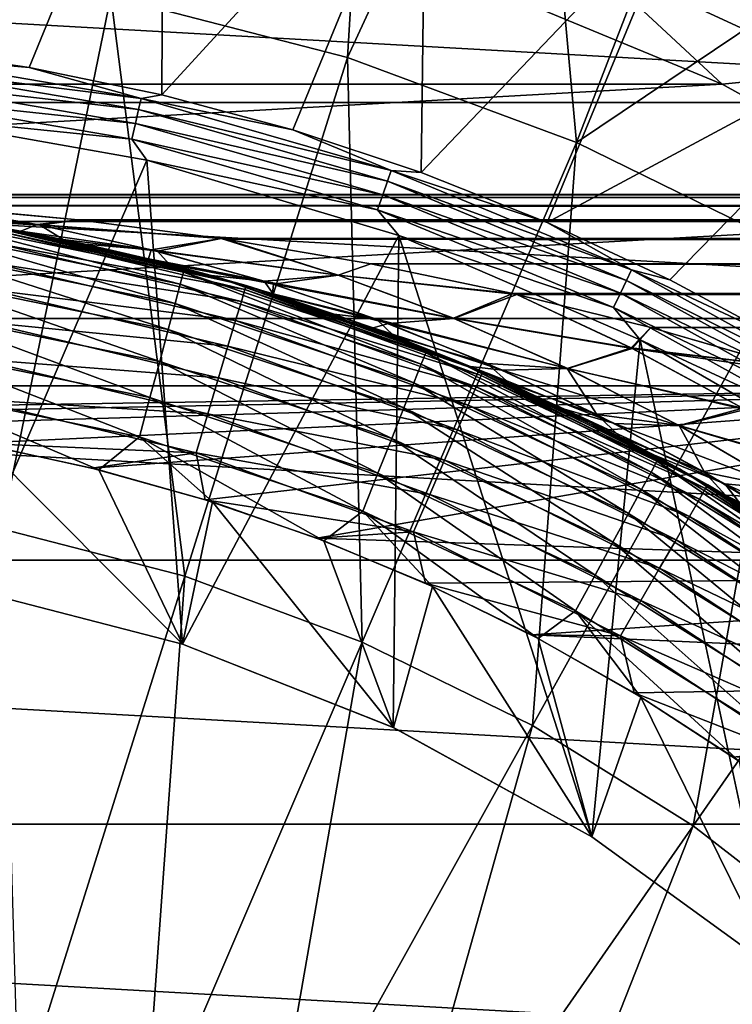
# Model space of a CAD drawing. Header units: metres. Extents: x -99 to 99, y -314 to 25.
# Tile 103 of 256: x -73.77 to -68.83, y 9.39 to 16.21. Entities that reach past the tile are written whole.
import ezdxf

# ---------------------------------------------------------------- set-up
doc = ezdxf.new("R2010")
doc.units = ezdxf.units.M
doc.layers.add('solid_K2442E1000C35', color=7, linetype='CONTINUOUS')

msp = doc.modelspace()

# ---------------------------------------------------------------- linework, layer by layer
at = {"layer": 'solid_K2442E1000C35'}
for points in [[(-71.269867, 19.685225, 105.46331), (-73.135078, 16.373915, 106.922951), (-71.495819, 15.949481, 106.922951)], [(-70.213776, 18.719498, 105.735428), (-71.269867, 19.685225, 105.46331), (-71.495819, 15.949481, 106.922951)], [(-70.213776, 18.719498, 105.735428), (-71.495819, 15.949481, 106.922951), (-69.907913, 15.361385, 106.922951)], [(-68.986908, 17.74612, 105.937065), (-70.213776, 18.719498, 105.735428), (-69.907913, 15.361385, 106.922951)], [(-74.624939, 18.438951, 67.748955), (-72.769127, 18.154652, 67.748955), (-74.627853, 16.017242, 61.214134)], [(-72.769127, 18.154652, 67.748955), (-73.699707, 15.881289, 61.214134), (-74.627853, 16.017242, 61.214134)], [(-72.769127, 18.154652, 67.748955), (-72.781029, 15.691598, 61.214134), (-73.699707, 15.881289, 61.214134)], [(-72.769127, 18.154652, 67.748955), (-70.951591, 17.684059, 67.748955), (-72.781029, 15.691598, 61.214134)], [(-67.681755, 16.858297, 106.038902), (-68.986908, 17.74612, 105.937065), (-69.907913, 15.361385, 106.922951)], [(-70.951591, 17.684059, 67.748955), (-71.874939, 15.448812, 61.214134), (-72.781029, 15.691598, 61.214134)], [(-70.951591, 17.684059, 67.748955), (-70.984497, 15.153751, 61.214134), (-71.874939, 15.448812, 61.214134)], [(-70.951591, 17.684059, 67.748955), (-69.190994, 17.032003, 67.748955), (-70.984497, 15.153751, 61.214134)], [(-69.70594, 17.051796, -0.150918), (-69.8619, 16.660381, -0.037981), (-68.09951, 15.845012, -0.037981)], [(-67.902145, 16.21727, -0.150918), (-69.70594, 17.051796, -0.150918), (-68.09951, 15.845012, -0.037981)], [(-69.190994, 17.032003, 67.748955), (-70.112717, 14.807416, 61.214134), (-70.984497, 15.153751, 61.214134)], [(-69.190994, 17.032003, 67.748955), (-67.505394, 16.205179, 67.748955), (-70.112717, 14.807416, 61.214134)], [(-67.339394, 16.568197, 68.949547), (-67.505394, 16.205179, 67.748955), (-69.190994, 17.032003, 67.748955)], [(-64.030457, 15.636824, -4), (-88.969543, 15.636824, -4), (-87.140945, 16.934303, -4)], [(-64.030457, 15.636824, -4), (-87.140945, 16.934303, -4), (-65.859055, 16.934303, -4)], [(-67.681755, 16.858297, 106.038902), (-69.907913, 15.361385, 106.922951), (-68.38765, 14.61566, 106.922951)], [(-69.8619, 16.660381, -0.037981), (-70.715027, 16.516176), (-68.90049, 15.763797)], [(-68.09951, 15.845012, -0.037981), (-69.8619, 16.660381, -0.037981), (-68.90049, 15.763797)], [(-73.135078, 16.373915, 106.922951), (-74.808861, 16.630329, 106.922951), (-73.892845, 12.686557, 108.093414)], [(-84.09951, 15.763797), (-68.90049, 15.763797), (-70.715027, 16.516176)], [(-84.09951, 15.763797), (-70.715027, 16.516176), (-82.284973, 16.516176)], [(-73.135078, 16.373915, 106.922951), (-73.892845, 12.686557, 108.093414), (-72.622742, 12.357704, 108.093414)], [(-71.495819, 15.949481, 106.922951), (-73.135078, 16.373915, 106.922951), (-72.622742, 12.357704, 108.093414)], [(-67.505394, 16.205179, 67.748955), (-69.26255, 14.410977, 61.214134), (-70.112717, 14.807416, 61.214134)], [(-67.505394, 16.205179, 67.748955), (-68.436874, 13.965777, 61.214134), (-69.26255, 14.410977, 61.214134)], [(-74.700775, 15.968547, 61.110237), (-72.924179, 15.666691, 61.110237), (-74.709724, 15.889165, 61.022266)], [(-74.700775, 15.968547, 61.110237), (-74.627853, 16.017242, 61.214134), (-73.699707, 15.881289, 61.214134)], [(-74.700775, 15.968547, 61.110237), (-73.699707, 15.881289, 61.214134), (-72.924179, 15.666691, 61.110237)], [(-74.709724, 15.889165, 61.022266), (-72.941956, 15.58881, 61.022266), (-74.720734, 15.791396, 60.955631)], [(-72.924179, 15.666691, 61.110237), (-72.941956, 15.58881, 61.022266), (-74.709724, 15.889165, 61.022266)], [(-71.495819, 15.949481, 106.922951), (-72.622742, 12.357704, 108.093414), (-71.392433, 11.902046, 108.093414)], [(-69.907913, 15.361385, 106.922951), (-71.495819, 15.949481, 106.922951), (-71.392433, 11.902046, 108.093414)], [(-72.924179, 15.666691, 61.110237), (-73.699707, 15.881289, 61.214134), (-72.781029, 15.691598, 61.214134)], [(-68.09951, 15.845012, -0.037981), (-68.90049, 15.763797), (-67.181786, 14.812853)], [(-85.818214, 14.812854), (-67.181786, 14.812853), (-68.90049, 15.763797)], [(-85.818214, 14.812854), (-68.90049, 15.763797), (-84.09951, 15.763797)], [(-74.720734, 15.791396, 60.955631), (-72.963852, 15.492889, 60.955631), (-74.7332, 15.680763, 60.914093)], [(-72.941956, 15.58881, 61.022266), (-72.963852, 15.492889, 60.955631), (-74.720734, 15.791396, 60.955631)], [(-74.7332, 15.680763, 60.914093), (-72.988625, 15.384347, 60.914093), (-74.68058, 15.556074, 60.900002)], [(-72.963852, 15.492889, 60.955631), (-72.988625, 15.384347, 60.914093), (-74.7332, 15.680763, 60.914093)], [(-72.924179, 15.666691, 61.110237), (-72.781029, 15.691598, 61.214134), (-71.874939, 15.448812, 61.214134)], [(-62.357864, 14.142136, -4), (-90.642136, 14.142136, -4), (-88.969543, 15.636824, -4)], [(-62.357864, 14.142136, -4), (-88.969543, 15.636824, -4), (-64.030457, 15.636824, -4)], [(-72.924179, 15.666691, 61.110237), (-71.192551, 15.167818, 61.110237), (-72.941956, 15.58881, 61.022266)], [(-72.924179, 15.666691, 61.110237), (-71.874939, 15.448812, 61.214134), (-71.192551, 15.167818, 61.110237)], [(-74.68058, 15.556074, 60.900002), (-72.885612, 15.239353, 60.900002), (-74.157684, 12.278581, 60.900002)], [(-72.988625, 15.384347, 60.914093), (-72.885612, 15.239353, 60.900002), (-74.68058, 15.556074, 60.900002)], [(-72.941956, 15.58881, 61.022266), (-71.218933, 15.092416, 61.022266), (-72.963852, 15.492889, 60.955631)], [(-71.192551, 15.167818, 61.110237), (-71.218933, 15.092416, 61.022266), (-72.941956, 15.58881, 61.022266)], [(-72.963852, 15.492889, 60.955631), (-71.251427, 14.99955, 60.955631), (-72.988625, 15.384347, 60.914093)], [(-71.218933, 15.092416, 61.022266), (-71.251427, 14.99955, 60.955631), (-72.963852, 15.492889, 60.955631)], [(-71.192551, 15.167818, 61.110237), (-71.874939, 15.448812, 61.214134), (-70.984497, 15.153751, 61.214134)], [(-72.988625, 15.384347, 60.914093), (-71.2882, 14.894464, 60.914093), (-72.885612, 15.239353, 60.900002)], [(-71.251427, 14.99955, 60.955631), (-71.2882, 14.894464, 60.914093), (-72.988625, 15.384347, 60.914093)], [(-69.907913, 15.361385, 106.922951), (-71.392433, 11.902046, 108.093414), (-70.214523, 11.324256, 108.093414)], [(-68.38765, 14.61566, 106.922951), (-69.907913, 15.361385, 106.922951), (-70.214523, 11.324256, 108.093414)], [(-72.885612, 15.239353, 60.900002), (-72.637238, 11.888187, 60.900002), (-74.157684, 12.278581, 60.900002)], [(-72.885612, 15.239353, 60.900002), (-71.139778, 14.716306, 60.900002), (-72.637238, 11.888187, 60.900002)], [(-71.2882, 14.894464, 60.914093), (-71.139778, 14.716306, 60.900002), (-72.885612, 15.239353, 60.900002)], [(-71.192551, 15.167818, 61.110237), (-69.527664, 14.4782, 61.110237), (-71.218933, 15.092416, 61.022266)], [(-71.192551, 15.167818, 61.110237), (-70.984497, 15.153751, 61.214134), (-70.112717, 14.807416, 61.214134)], [(-71.192551, 15.167818, 61.110237), (-70.112717, 14.807416, 61.214134), (-69.527664, 14.4782, 61.110237)], [(-71.218933, 15.092416, 61.022266), (-69.562325, 14.406226, 61.022266), (-71.251427, 14.99955, 60.955631)], [(-69.527664, 14.4782, 61.110237), (-69.562325, 14.406226, 61.022266), (-71.218933, 15.092416, 61.022266)], [(-76.5, 15, 41), (-75.445061, 14.980345, 41.767639), (76.5, 15, 41)], [(75.445061, 14.980345, 40.232365), (-76.5, 15, 41), (76.5, 15, 41)], [(-75.445068, 14.980345, 40.232365), (-76.5, 15, 41), (75.445061, 14.980345, 40.232365)], [(-75.445061, 14.980345, 41.767639), (75.445061, 14.980345, 41.767639), (76.5, 15, 41)], [(-71.251427, 14.99955, 60.955631), (-69.605019, 14.317582, 60.955631), (-71.2882, 14.894464, 60.914093)], [(-69.562325, 14.406226, 61.022266), (-69.605019, 14.317582, 60.955631), (-71.251427, 14.99955, 60.955631)], [(-75.445068, 14.980345, 40.232365), (75.445061, 14.980345, 40.232365), (74.440598, 14.92485, 39.500381)], [(-74.440598, 14.92485, 39.500381), (-75.445068, 14.980345, 40.232365), (74.440598, 14.92485, 39.500381)], [(-75.445061, 14.980345, 41.767639), (-74.440727, 14.924859, 42.499531), (75.445061, 14.980345, 41.767639)], [(-74.440727, 14.924859, 42.499531), (74.440727, 14.924859, 42.499527), (75.445061, 14.980345, 41.767639)], [(-73.623634, 14.789123, 38.376663), (-74.967117, 14.921471, 38.894951), (-74.440598, 14.92485, 39.500381)], [(-73.623634, 14.789123, 38.376663), (-74.210327, 14.824217, 37.855389), (-74.967117, 14.921471, 38.894951)], [(-74.440727, 14.924859, 42.499531), (-74.398483, 14.921737, 42.530289), (74.440727, 14.924859, 42.499527)], [(-73.645462, 14.793345, 43.593361), (-74.398483, 14.921737, 42.530289), (-74.440727, 14.924859, 42.499531)], [(-73.645462, 14.793345, 43.593361), (-74.440727, 14.924859, 42.499531), (-74.207642, 14.823801, 44.148235)], [(-74.440598, 14.92485, 39.500381), (74.440598, 14.92485, 39.500381), (74.398499, 14.921738, 39.469719)], [(-74.398499, 14.921738, 39.469723), (-74.440598, 14.92485, 39.500381), (74.398499, 14.921738, 39.469719)], [(-73.360504, 14.824795, 38.714073), (-74.440598, 14.92485, 39.500381), (-74.398499, 14.921738, 39.469723)], [(-73.623634, 14.789123, 38.376663), (-74.440598, 14.92485, 39.500381), (-73.360504, 14.824795, 38.714073)], [(-74.398499, 14.921738, 39.469723), (74.398499, 14.921738, 39.469719), (73.360504, 14.824795, 38.714069)], [(-73.360504, 14.824795, 38.714073), (-74.398499, 14.921738, 39.469723), (73.360504, 14.824795, 38.714069)], [(-74.398483, 14.921737, 42.530289), (74.398491, 14.921737, 42.530285), (74.440727, 14.924859, 42.499527)], [(-74.398483, 14.921737, 42.530289), (-73.360489, 14.824792, 43.285942), (74.398491, 14.921737, 42.530285)], [(-73.645462, 14.793345, 43.593361), (-73.360489, 14.824792, 43.285942), (-74.398483, 14.921737, 42.530289)], [(-73.360489, 14.824792, 43.285942), (73.360489, 14.824793, 43.285942), (74.398491, 14.921737, 42.530285)], [(-71.2882, 14.894464, 60.914093), (-69.65332, 14.217275, 60.914093), (-71.139778, 14.716306, 60.900002)], [(-69.605019, 14.317582, 60.955631), (-69.65332, 14.217275, 60.914093), (-71.2882, 14.894464, 60.914093)], [(-87.419357, 13.675435), (-67.181786, 14.812853), (-85.818214, 14.812854)], [(-87.419357, 13.675435), (-65.580643, 13.675434), (-67.181786, 14.812853)], [(-74.375839, 14.733374, 58.574291), (-72.653145, 14.380057, 58.574291), (-74.363647, 14.817968, 58.292629)], [(-74.363647, 14.817968, 58.292629), (-72.631058, 14.462625, 58.292629), (-74.080696, 14.803614, 58)], [(-72.653145, 14.380057, 58.574291), (-72.631058, 14.462625, 58.292629), (-74.363647, 14.817968, 58.292629)], [(-74.210327, 14.824217, 37.855389), (-73.464195, 14.689584, 36.830875), (-73.895279, 14.772117, 1.5)], [(-73.623634, 14.789123, 38.376663), (-73.464195, 14.689584, 36.830875), (-74.210327, 14.824217, 37.855389)], [(-74.080696, 14.803614, 58), (-73.758034, 14.747258, 44.765499), (-74.207642, 14.823801, 44.148235)], [(-73.645462, 14.793345, 43.593361), (-74.207642, 14.823801, 44.148235), (-73.758034, 14.747258, 44.765499)], [(-74.080696, 14.803614, 58), (-72.390518, 14.426093, 58), (-73.758034, 14.747258, 44.765499)], [(-72.631058, 14.462625, 58.292629), (-72.390518, 14.426093, 58), (-74.080696, 14.803614, 58)], [(-73.645462, 14.793345, 43.593361), (-72.370537, 14.695523, 44.006927), (-73.360489, 14.824792, 43.285942)], [(-73.623634, 14.789123, 38.376663), (-73.360504, 14.824795, 38.714073), (-72.370422, 14.695506, 37.992992)], [(-73.360504, 14.824795, 38.714073), (73.360504, 14.824795, 38.714069), (72.370422, 14.695506, 37.992992)], [(-72.370422, 14.695506, 37.992992), (-73.360504, 14.824795, 38.714073), (72.370422, 14.695506, 37.992992)], [(-73.360489, 14.824792, 43.285942), (-72.370537, 14.695523, 44.006927), (73.360489, 14.824793, 43.285942)], [(-72.370537, 14.695523, 44.006927), (72.370537, 14.695523, 44.006927), (73.360489, 14.824793, 43.285942)], [(-69.527664, 14.4782, 61.110237), (-70.112717, 14.807416, 61.214134), (-69.26255, 14.410977, 61.214134)], [(-74.395653, 14.595965, 58.833839), (-72.689026, 14.245945, 58.833839), (-74.375839, 14.733374, 58.574291)], [(-72.689026, 14.245945, 58.833839), (-72.653145, 14.380057, 58.574291), (-74.375839, 14.733374, 58.574291)], [(-73.900223, 14.744071, 1.209098), (-72.206116, 14.342561, 1.209098), (-73.915009, 14.660225, 0.927336)], [(-73.900223, 14.744071, 1.209098), (-73.895279, 14.772117, 1.5), (-72.197952, 14.369843, 1.5)], [(-73.900223, 14.744071, 1.209098), (-72.197952, 14.369843, 1.5), (-72.206116, 14.342561, 1.209098)], [(-72.731491, 14.518896, 35.824642), (-72.197952, 14.369843, 1.5), (-73.895279, 14.772117, 1.5)], [(-73.464195, 14.689584, 36.830875), (-72.731491, 14.518896, 35.824642), (-73.895279, 14.772117, 1.5)], [(-72.855507, 14.618648, 44.682556), (-73.645462, 14.793345, 43.593361), (-73.758034, 14.747258, 44.765499)], [(-72.390518, 14.426093, 58), (-73.312645, 14.657447, 45.377438), (-73.758034, 14.747258, 44.765499)], [(-72.855507, 14.618648, 44.682556), (-73.758034, 14.747258, 44.765499), (-73.312645, 14.657447, 45.377438)], [(-72.855507, 14.618648, 44.682556), (-72.370537, 14.695523, 44.006927), (-73.645462, 14.793345, 43.593361)], [(-73.623634, 14.789123, 38.376663), (-72.370422, 14.695506, 37.992992), (-72.812286, 14.607806, 37.257866)], [(-73.623634, 14.789123, 38.376663), (-72.812286, 14.607806, 37.257866), (-73.464195, 14.689584, 36.830875)], [(-73.915009, 14.660225, 0.927336), (-72.230537, 14.260998, 0.927336), (-73.939064, 14.523806, 0.667624)], [(-72.206116, 14.342561, 1.209098), (-72.230537, 14.260998, 0.927336), (-73.915009, 14.660225, 0.927336)], [(-72.812286, 14.607806, 37.257866), (-72.731491, 14.518896, 35.824642), (-73.464195, 14.689584, 36.830875)], [(-71.560692, 14.442942, 45.124176), (-72.370537, 14.695523, 44.006927), (-72.855507, 14.618648, 44.682556)], [(-71.559486, 14.442544, 36.874229), (-72.812286, 14.607806, 37.257866), (-72.370422, 14.695506, 37.992992)], [(-71.139778, 14.716306, 60.900002), (-71.177711, 11.310313, 60.900002), (-72.637238, 11.888187, 60.900002)], [(-72.370537, 14.695523, 44.006927), (-72.337395, 14.690567, 44.031044), (72.370537, 14.695523, 44.006927)], [(-71.560692, 14.442942, 45.124176), (-72.337395, 14.690567, 44.031044), (-72.370537, 14.695523, 44.006927)], [(-72.370422, 14.695506, 37.992992), (72.370422, 14.695506, 37.992992), (72.337418, 14.690571, 37.968971)], [(-72.337418, 14.690571, 37.968975), (-72.370422, 14.695506, 37.992992), (72.337418, 14.690571, 37.968971)], [(-71.559486, 14.442544, 36.874229), (-72.370422, 14.695506, 37.992992), (-72.337418, 14.690571, 37.968975)], [(-72.337418, 14.690571, 37.968975), (72.337418, 14.690571, 37.968971), (71.332458, 14.520377, 37.237202)], [(-71.332458, 14.520377, 37.237202), (-72.337418, 14.690571, 37.968975), (71.332458, 14.520377, 37.237202)], [(-71.559486, 14.442544, 36.874229), (-72.337418, 14.690571, 37.968975), (-71.332458, 14.520377, 37.237202)], [(-72.337395, 14.690567, 44.031044), (72.337395, 14.690567, 44.031044), (72.370537, 14.695523, 44.006927)], [(-72.337395, 14.690567, 44.031044), (-71.332428, 14.520371, 44.762821), (72.337395, 14.690567, 44.031044)], [(-71.560692, 14.442942, 45.124176), (-71.332428, 14.520371, 44.762821), (-72.337395, 14.690567, 44.031044)], [(-71.332428, 14.520371, 44.762821), (71.332436, 14.520371, 44.762817), (72.337395, 14.690567, 44.031044)], [(-71.139778, 14.716306, 60.900002), (-69.802139, 10.554075, 60.900002), (-71.177711, 11.310313, 60.900002)], [(-71.139778, 14.716306, 60.900002), (-69.466743, 13.994102, 60.900002), (-69.802139, 10.554075, 60.900002)], [(-69.65332, 14.217275, 60.914093), (-69.466743, 13.994102, 60.900002), (-71.139778, 14.716306, 60.900002)], [(-74.42231, 14.411036, 59.061279), (-72.737305, 14.06545, 59.061279), (-74.395653, 14.595965, 58.833839)], [(-72.737305, 14.06545, 59.061279), (-72.689026, 14.245945, 58.833839), (-74.395653, 14.595965, 58.833839)], [(-72.390518, 14.426093, 58), (-72.872536, 14.554776, 45.981647), (-73.312645, 14.657447, 45.377438)], [(-72.855507, 14.618648, 44.682556), (-73.312645, 14.657447, 45.377438), (-72.872536, 14.554776, 45.981647)], [(-72.071487, 14.400432, 45.766087), (-72.855507, 14.618648, 44.682556), (-72.872536, 14.554776, 45.981647)], [(-71.560692, 14.442942, 45.124176), (-72.855507, 14.618648, 44.682556), (-72.071487, 14.400432, 45.766087)], [(-72.812286, 14.607806, 37.257866), (-72.007271, 14.380526, 36.145134), (-72.731491, 14.518896, 35.824642)], [(-71.559486, 14.442544, 36.874229), (-72.007271, 14.380526, 36.145134), (-72.812286, 14.607806, 37.257866)], [(-68.38765, 14.61566, 106.922951), (-70.214523, 11.324256, 108.093414), (-69.10112, 10.630264, 108.093414)], [(-66.95063, 13.719959, 106.922951), (-68.38765, 14.61566, 106.922951), (-69.10112, 10.630264, 108.093414)], [(-73.939064, 14.523806, 0.667624), (-72.270264, 14.128294, 0.667624), (-73.971458, 14.340066, 0.439965)], [(-72.230537, 14.260998, 0.927336), (-72.270264, 14.128294, 0.667624), (-73.939064, 14.523806, 0.667624)], [(-72.390518, 14.426093, 58), (-72.437843, 14.43949, 46.578682), (-72.872536, 14.554776, 45.981647)], [(-72.071487, 14.400432, 45.766087), (-72.872536, 14.554776, 45.981647), (-72.437843, 14.43949, 46.578682)], [(-72.731491, 14.518896, 35.824642), (-72.014877, 14.313757, 34.840347), (-72.197952, 14.369843, 1.5)], [(-72.007271, 14.380526, 36.145134), (-72.014877, 14.313757, 34.840347), (-72.731491, 14.518896, 35.824642)], [(-72.653145, 14.380057, 58.574291), (-70.984146, 13.82605, 58.574291), (-72.631058, 14.462625, 58.292629)], [(-72.631058, 14.462625, 58.292629), (-70.952469, 13.905436, 58.292629), (-72.390518, 14.426093, 58)], [(-70.984146, 13.82605, 58.574291), (-70.952469, 13.905436, 58.292629), (-72.631058, 14.462625, 58.292629)], [(-71.560692, 14.442942, 45.124176), (-70.349228, 14.315795, 45.478615), (-71.332428, 14.520371, 44.762821)], [(-71.559486, 14.442544, 36.874229), (-71.332458, 14.520377, 37.237202), (-70.349266, 14.315804, 36.521412)], [(-71.332458, 14.520377, 37.237202), (71.332458, 14.520377, 37.237202), (70.349258, 14.315803, 36.521408)], [(-70.349266, 14.315804, 36.521412), (-71.332458, 14.520377, 37.237202), (70.349258, 14.315803, 36.521408)], [(-71.332428, 14.520371, 44.762821), (-70.349228, 14.315795, 45.478615), (71.332436, 14.520371, 44.762817)], [(-70.349228, 14.315795, 45.478615), (70.349228, 14.315796, 45.478615), (71.332436, 14.520371, 44.762817)], [(-69.527664, 14.4782, 61.110237), (-67.950462, 13.60651, 61.110237), (-69.562325, 14.406226, 61.022266)], [(-69.527664, 14.4782, 61.110237), (-69.26255, 14.410977, 61.214134), (-68.436874, 13.965777, 61.214134)], [(-69.527664, 14.4782, 61.110237), (-68.436874, 13.965777, 61.214134), (-67.950462, 13.60651, 61.110237)], [(-74.454796, 14.185706, 59.247856), (-72.796143, 13.845523, 59.247856), (-74.42231, 14.411036, 59.061279)], [(-72.796143, 13.845523, 59.247856), (-72.737305, 14.06545, 59.061279), (-74.42231, 14.411036, 59.061279)], [(-72.390518, 14.426093, 58), (-72.009514, 14.312077, 47.167027), (-72.437843, 14.43949, 46.578682)], [(-72.071487, 14.400432, 45.766087), (-72.437843, 14.43949, 46.578682), (-72.009514, 14.312077, 47.167027)], [(-72.390518, 14.426093, 58), (-70.755119, 13.856276, 58), (-72.009514, 14.312077, 47.167027)], [(-70.952469, 13.905436, 58.292629), (-70.755119, 13.856276, 58), (-72.390518, 14.426093, 58)], [(-70.76091, 14.143491, 46.23299), (-71.560692, 14.442942, 45.124176), (-72.071487, 14.400432, 45.766087)], [(-71.294701, 14.13805, 46.842205), (-72.071487, 14.400432, 45.766087), (-72.009514, 14.312077, 47.167027)], [(-70.76091, 14.143491, 46.23299), (-72.071487, 14.400432, 45.766087), (-71.294701, 14.13805, 46.842205)], [(-71.559486, 14.442544, 36.874229), (-70.758644, 14.142583, 35.763931), (-72.007271, 14.380526, 36.145134)], [(-70.76091, 14.143491, 46.23299), (-70.349228, 14.315795, 45.478615), (-71.560692, 14.442942, 45.124176)], [(-71.559486, 14.442544, 36.874229), (-70.349266, 14.315804, 36.521412), (-70.321342, 14.309428, 36.501083)], [(-71.559486, 14.442544, 36.874229), (-70.321342, 14.309428, 36.501083), (-70.758644, 14.142583, 35.763931)], [(-69.562325, 14.406226, 61.022266), (-67.992966, 13.53887, 61.022266), (-69.605019, 14.317582, 60.955631)], [(-67.950462, 13.60651, 61.110237), (-67.992966, 13.53887, 61.022266), (-69.562325, 14.406226, 61.022266)], [(-73.971458, 14.340066, 0.439965), (-72.323776, 13.949558, 0.439965), (-74.010956, 14.116082, 0.253123)], [(-72.270264, 14.128294, 0.667624), (-72.323776, 13.949558, 0.439965), (-73.971458, 14.340066, 0.439965)], [(-72.689026, 14.245945, 58.833839), (-71.035583, 13.697104, 58.833839), (-72.653145, 14.380057, 58.574291)], [(-71.035583, 13.697104, 58.833839), (-70.984146, 13.82605, 58.574291), (-72.653145, 14.380057, 58.574291)], [(-72.206116, 14.342561, 1.209098), (-70.570084, 13.747092, 1.209098), (-72.230537, 14.260998, 0.927336)], [(-72.206116, 14.342561, 1.209098), (-72.197952, 14.369843, 1.5), (-70.5588, 13.773242, 1.5)], [(-72.206116, 14.342561, 1.209098), (-70.5588, 13.773242, 1.5), (-70.570084, 13.747092, 1.209098)], [(-70.643387, 13.809422, 32.956844), (-70.5588, 13.773242, 1.5), (-72.197952, 14.369843, 1.5)], [(-71.318192, 14.076535, 33.88377), (-70.643387, 13.809422, 32.956844), (-72.197952, 14.369843, 1.5)], [(-72.014877, 14.313757, 34.840347), (-71.318192, 14.076535, 33.88377), (-72.197952, 14.369843, 1.5)], [(-72.007271, 14.380526, 36.145134), (-71.210014, 14.106566, 35.040398), (-72.014877, 14.313757, 34.840347)], [(-70.758644, 14.142583, 35.763931), (-71.210014, 14.106566, 35.040398), (-72.007271, 14.380526, 36.145134)], [(-69.605019, 14.317582, 60.955631), (-68.045311, 13.455564, 60.955631), (-69.65332, 14.217275, 60.914093)], [(-67.992966, 13.53887, 61.022266), (-68.045311, 13.455564, 60.955631), (-69.605019, 14.317582, 60.955631)], [(-72.230537, 14.260998, 0.927336), (-70.603806, 13.668916, 0.927336), (-72.270264, 14.128294, 0.667624)], [(-70.570084, 13.747092, 1.209098), (-70.603806, 13.668916, 0.927336), (-72.230537, 14.260998, 0.927336)], [(-71.210014, 14.106566, 35.040398), (-71.318192, 14.076535, 33.88377), (-72.014877, 14.313757, 34.840347)], [(-70.755119, 13.856276, 58), (-71.588448, 14.173096, 47.745079), (-72.009514, 14.312077, 47.167027)], [(-71.294701, 14.13805, 46.842205), (-72.009514, 14.312077, 47.167027), (-71.588448, 14.173096, 47.745079)], [(-70.76091, 14.143491, 46.23299), (-70.321442, 14.309451, 45.498844), (-70.349228, 14.315795, 45.478615)], [(-69.531181, 13.939693, 46.593857), (-70.321442, 14.309451, 45.498844), (-70.76091, 14.143491, 46.23299)], [(-69.522591, 13.93539, 35.394253), (-70.758644, 14.142583, 35.763931), (-70.321342, 14.309428, 36.501083)], [(-70.349266, 14.315804, 36.521412), (70.349258, 14.315803, 36.521408), (70.321342, 14.309428, 36.501083)], [(-70.321342, 14.309428, 36.501083), (-70.349266, 14.315804, 36.521412), (70.321342, 14.309428, 36.501083)], [(-70.349228, 14.315795, 45.478615), (-70.321442, 14.309451, 45.498844), (70.349228, 14.315796, 45.478615)], [(-70.321442, 14.309451, 45.498844), (70.321442, 14.309451, 45.498844), (70.349228, 14.315796, 45.478615)], [(-70.321442, 14.309451, 45.498844), (-69.393562, 14.079169, 46.174648), (70.321442, 14.309451, 45.498844)], [(-69.531181, 13.939693, 46.593857), (-69.393562, 14.079169, 46.174648), (-70.321442, 14.309451, 45.498844)], [(-70.321342, 14.309428, 36.501083), (70.321342, 14.309428, 36.501083), (69.393593, 14.079179, 35.825378)], [(-69.3936, 14.07918, 35.825382), (-70.321342, 14.309428, 36.501083), (69.393593, 14.079179, 35.825378)], [(-69.522591, 13.93539, 35.394253), (-70.321342, 14.309428, 36.501083), (-69.3936, 14.07918, 35.825382)], [(-69.393562, 14.079169, 46.174648), (69.393562, 14.07917, 46.174644), (70.321442, 14.309451, 45.498844)], [(-74.491859, 13.928652, 59.386379), (-72.863258, 13.594633, 59.386379), (-74.454796, 14.185706, 59.247856)], [(-72.863258, 13.594633, 59.386379), (-72.796143, 13.845523, 59.247856), (-74.454796, 14.185706, 59.247856)], [(-72.737305, 14.06545, 59.061279), (-71.10482, 13.523561, 59.061283), (-72.689026, 14.245945, 58.833839)], [(-71.10482, 13.523561, 59.061283), (-71.035583, 13.697104, 58.833839), (-72.689026, 14.245945, 58.833839)], [(-69.65332, 14.217275, 60.914093), (-68.104546, 13.361295, 60.914093), (-69.466743, 13.994102, 60.900002)], [(-68.045311, 13.455564, 60.955631), (-68.104546, 13.361295, 60.914093), (-69.65332, 14.217275, 60.914093)], [(-60.863178, 12.469543, -4), (-92.136826, 12.469543, -4), (-90.642136, 14.142136, -4)], [(-60.863178, 12.469543, -4), (-90.642136, 14.142136, -4), (-62.357864, 14.142136, -4)], [(-74.010956, 14.116082, 0.253123), (-72.389008, 13.731673, 0.253123), (-74.056023, 13.860477, 0.114293)], [(-72.323776, 13.949558, 0.439965), (-72.389008, 13.731673, 0.253123), (-74.010956, 14.116082, 0.253123)], [(-72.270264, 14.128294, 0.667624), (-70.658669, 13.541721, 0.667624), (-72.323776, 13.949558, 0.439965)], [(-70.603806, 13.668916, 0.927336), (-70.658669, 13.541721, 0.667624), (-72.270264, 14.128294, 0.667624)], [(-70.755119, 13.856276, 58), (-71.174698, 14.022881, 48.313431), (-71.588448, 14.173096, 47.745079)], [(-71.294701, 14.13805, 46.842205), (-71.588448, 14.173096, 47.745079), (-71.174698, 14.022881, 48.313431)], [(-69.973076, 13.796674, 47.330887), (-70.76091, 14.143491, 46.23299), (-71.294701, 14.13805, 46.842205)], [(-70.526619, 13.830791, 47.908932), (-71.294701, 14.13805, 46.842205), (-71.174698, 14.022881, 48.313431)], [(-69.973076, 13.796674, 47.330887), (-71.294701, 14.13805, 46.842205), (-70.526619, 13.830791, 47.908932)], [(-70.758644, 14.142583, 35.763931), (-69.96978, 13.795127, 34.664585), (-71.210014, 14.106566, 35.040398)], [(-69.531181, 13.939693, 46.593857), (-70.76091, 14.143491, 46.23299), (-69.973076, 13.796674, 47.330887)], [(-69.522591, 13.93539, 35.394253), (-69.96978, 13.795127, 34.664585), (-70.758644, 14.142583, 35.763931)], [(-72.796143, 13.845523, 59.247856), (-71.189178, 13.312108, 59.247856), (-72.737305, 14.06545, 59.061279)], [(-71.189178, 13.312108, 59.247856), (-71.10482, 13.523561, 59.061283), (-72.737305, 14.06545, 59.061279)], [(-71.210014, 14.106566, 35.040398), (-70.422112, 13.785156, 33.945808), (-71.318192, 14.076535, 33.88377)], [(-70.422112, 13.785156, 33.945808), (-70.643387, 13.809422, 32.956844), (-71.318192, 14.076535, 33.88377)], [(-69.96978, 13.795127, 34.664585), (-70.422112, 13.785156, 33.945808), (-71.210014, 14.106566, 35.040398)], [(-69.531181, 13.939693, 46.593857), (-68.467354, 13.812661, 46.848965), (-69.393562, 14.079169, 46.174648)], [(-69.522591, 13.93539, 35.394253), (-69.3936, 14.07918, 35.825382), (-68.467392, 13.812674, 35.151062)], [(-69.3936, 14.07918, 35.825382), (69.393593, 14.079179, 35.825378), (68.467392, 13.812672, 35.151062)], [(-68.467392, 13.812674, 35.151062), (-69.3936, 14.07918, 35.825382), (68.467392, 13.812672, 35.151062)], [(-69.393562, 14.079169, 46.174648), (-68.467354, 13.812661, 46.848965), (69.393562, 14.07917, 46.174644)], [(-70.755119, 13.856276, 58), (-70.372513, 13.691381, 49.415062), (-71.174698, 14.022881, 48.313431)], [(-70.526619, 13.830791, 47.908932), (-71.174698, 14.022881, 48.313431), (-70.372513, 13.691381, 49.415062)], [(-69.466743, 13.994102, 60.900002), (-68.532188, 9.6314, 60.900002), (-69.802139, 10.554075, 60.900002)], [(-69.466743, 13.994102, 60.900002), (-67.889145, 13.082615, 60.900002), (-68.532188, 9.6314, 60.900002)], [(-68.104546, 13.361295, 60.914093), (-67.889145, 13.082615, 60.900002), (-69.466743, 13.994102, 60.900002)], [(-74.491859, 13.928652, 59.386379), (-74.532059, 13.649772, 59.471519), (-72.936066, 13.32244, 59.471519)], [(-74.491859, 13.928652, 59.386379), (-72.936066, 13.32244, 59.471519), (-72.863258, 13.594633, 59.386379)], [(-72.323776, 13.949558, 0.439965), (-70.732567, 13.370406, 0.439965), (-72.389008, 13.731673, 0.253123)], [(-70.658669, 13.541721, 0.667624), (-70.732567, 13.370406, 0.439965), (-72.323776, 13.949558, 0.439965)], [(-68.756554, 13.522389, 47.675285), (-69.531181, 13.939693, 46.593857), (-69.973076, 13.796674, 47.330887)], [(-69.522591, 13.93539, 35.394253), (-68.739822, 13.512763, 34.301331), (-69.96978, 13.795127, 34.664585)], [(-68.756554, 13.522389, 47.675285), (-68.467354, 13.812661, 46.848965), (-69.531181, 13.939693, 46.593857)], [(-69.522591, 13.93539, 35.394253), (-68.467392, 13.812674, 35.151062), (-68.302666, 13.761243, 35.031067)], [(-69.522591, 13.93539, 35.394253), (-68.302666, 13.761243, 35.031067), (-68.739822, 13.512763, 34.301331)], [(-74.056023, 13.860477, 0.114293), (-72.463448, 13.483029, 0.114293), (-74.104935, 13.583095, 0.028822)], [(-72.389008, 13.731673, 0.253123), (-72.463448, 13.483029, 0.114293), (-74.056023, 13.860477, 0.114293)], [(-72.863258, 13.594633, 59.386379), (-71.285408, 13.070884, 59.386379), (-72.796143, 13.845523, 59.247856)], [(-71.285408, 13.070884, 59.386379), (-71.189178, 13.312108, 59.247856), (-72.796143, 13.845523, 59.247856)], [(-70.984146, 13.82605, 58.574291), (-69.39212, 13.079081, 58.574291), (-70.952469, 13.905436, 58.292629)], [(-70.952469, 13.905436, 58.292629), (-69.351303, 13.154178, 58.292629), (-70.755119, 13.856276, 58)], [(-69.39212, 13.079081, 58.574291), (-69.351303, 13.154178, 58.292629), (-70.952469, 13.905436, 58.292629)], [(-70.755119, 13.856276, 58), (-69.196297, 13.101754, 58), (-70.372513, 13.691381, 49.415062)], [(-69.351303, 13.154178, 58.292629), (-69.196297, 13.101754, 58), (-70.755119, 13.856276, 58)], [(-71.035583, 13.697104, 58.833839), (-69.458405, 12.957101, 58.833839), (-70.984146, 13.82605, 58.574291)], [(-69.458405, 12.957101, 58.833839), (-69.39212, 13.079081, 58.574291), (-70.984146, 13.82605, 58.574291)], [(-70.643387, 13.809422, 32.956844), (-69.992867, 13.515075, 32.063499), (-70.5588, 13.773242, 1.5)], [(-69.645134, 13.415504, 32.863586), (-69.992867, 13.515075, 32.063499), (-70.643387, 13.809422, 32.956844)], [(-70.422112, 13.785156, 33.945808), (-69.645134, 13.415504, 32.863586), (-70.643387, 13.809422, 32.956844)], [(-70.570084, 13.747092, 1.209098), (-70.5588, 13.773242, 1.5), (-69, 12.990381, 1.5)], [(-69.368042, 13.196028, 31.205452), (-69, 12.990381, 1.5), (-70.5588, 13.773242, 1.5)], [(-69.992867, 13.515075, 32.063499), (-69.368042, 13.196028, 31.205452), (-70.5588, 13.773242, 1.5)], [(-69.768677, 13.47794, 48.96423), (-70.526619, 13.830791, 47.908932), (-70.372513, 13.691381, 49.415062)], [(-69.973076, 13.796674, 47.330887), (-70.526619, 13.830791, 47.908932), (-69.768677, 13.47794, 48.96423)], [(-69.96978, 13.795127, 34.664585), (-69.194534, 13.399637, 33.578506), (-70.422112, 13.785156, 33.945808)], [(-69.194534, 13.399637, 33.578506), (-69.645134, 13.415504, 32.863586), (-70.422112, 13.785156, 33.945808)], [(-69.198814, 13.401958, 48.415562), (-69.973076, 13.796674, 47.330887), (-69.768677, 13.47794, 48.96423)], [(-68.756554, 13.522389, 47.675285), (-69.973076, 13.796674, 47.330887), (-69.198814, 13.401958, 48.415562)], [(-68.739822, 13.512763, 34.301331), (-69.194534, 13.399637, 33.578506), (-69.96978, 13.795127, 34.664585)], [(-72.389008, 13.731673, 0.253123), (-70.822655, 13.161568, 0.253123), (-72.463448, 13.483029, 0.114293)], [(-70.732567, 13.370406, 0.439965), (-70.822655, 13.161568, 0.253123), (-72.389008, 13.731673, 0.253123)], [(-70.570084, 13.747092, 1.209098), (-69.014236, 12.965718, 1.209098), (-70.603806, 13.668916, 0.927336)], [(-70.570084, 13.747092, 1.209098), (-69, 12.990381, 1.5), (-69.014236, 12.965718, 1.209098)], [(-66.95063, 13.719959, 106.922951), (-69.10112, 10.630264, 108.093414), (-68.063637, 9.827191, 108.093414)], [(-87.419357, 13.675435), (-76.5, 13.5), (-65.580643, 13.675434)], [(-65.580643, 13.675434), (-76.5, 13.5), (-75.684105, 13.475322)], [(-65.580643, 13.675434), (-75.684105, 13.475322), (-74.871216, 13.401381)], [(-65.580643, 13.675434), (-74.871216, 13.401381), (-74.064301, 13.278452)], [(-74.532059, 13.649772, 59.471519), (-74.015778, 13.269462, 59.5), (-73.217094, 13.094751, 59.5)], [(-72.936066, 13.32244, 59.471519), (-74.532059, 13.649772, 59.471519), (-73.217094, 13.094751, 59.5)], [(-65.580643, 13.675434), (-74.064301, 13.278452), (-73.266304, 13.106987)], [(-65.580643, 13.675434), (-73.266304, 13.106987), (-72.480141, 12.887613)], [(-65.580643, 13.675434), (-72.480141, 12.887613), (-71.708656, 12.621129)], [(-65.580643, 13.675434), (-71.708656, 12.621129), (-64.116867, 12.365596)], [(-71.10482, 13.523561, 59.061283), (-69.547623, 12.792934, 59.061283), (-71.035583, 13.697104, 58.833839)], [(-69.547623, 12.792934, 59.061283), (-69.458405, 12.957101, 58.833839), (-71.035583, 13.697104, 58.833839)], [(-70.603806, 13.668916, 0.927336), (-69.056808, 12.891985, 0.927336), (-70.658669, 13.541721, 0.667624)], [(-69.014236, 12.965718, 1.209098), (-69.056808, 12.891985, 0.927336), (-70.603806, 13.668916, 0.927336)], [(-69.196297, 13.101754, 58), (-69.606087, 13.321936, 50.467651), (-70.372513, 13.691381, 49.415062)], [(-69.768677, 13.47794, 48.96423), (-70.372513, 13.691381, 49.415062), (-69.606087, 13.321936, 50.467651)], [(-74.064301, 13.278452), (-74.104935, 13.583095, 0.028822), (-72.544228, 13.213201, 0.028822)], [(-72.463448, 13.483029, 0.114293), (-72.544228, 13.213201, 0.028822), (-74.104935, 13.583095, 0.028822)], [(-72.863258, 13.594633, 59.386379), (-72.936066, 13.32244, 59.471519), (-71.389816, 12.809177, 59.471519)], [(-72.863258, 13.594633, 59.386379), (-71.389816, 12.809177, 59.471519), (-71.285408, 13.070884, 59.386379)], [(-71.189178, 13.312108, 59.247856), (-69.656326, 12.592904, 59.247856), (-71.10482, 13.523561, 59.061283)], [(-69.656326, 12.592904, 59.247856), (-69.547623, 12.792934, 59.061283), (-71.10482, 13.523561, 59.061283)], [(-70.658669, 13.541721, 0.667624), (-69.126068, 12.77202, 0.667624), (-70.732567, 13.370406, 0.439965)], [(-69.056808, 12.891985, 0.927336), (-69.126068, 12.77202, 0.667624), (-70.658669, 13.541721, 0.667624)], [(-68.88092, 12.996413, 31.796247), (-69.368042, 13.196028, 31.205452), (-69.992867, 13.515075, 32.063499)], [(-69.645134, 13.415504, 32.863586), (-68.88092, 12.996413, 31.796247), (-69.992867, 13.515075, 32.063499)], [(-67.999756, 13.057143, 48.740383), (-68.756554, 13.522389, 47.675285), (-69.198814, 13.401958, 48.415562)], [(-68.739822, 13.512763, 34.301331), (-67.975334, 13.041131, 33.225159), (-69.194534, 13.399637, 33.578506)], [(-72.463448, 13.483029, 0.114293), (-70.925453, 12.923246, 0.114293), (-72.544228, 13.213201, 0.028822)], [(-70.822655, 13.161568, 0.253123), (-70.925453, 12.923246, 0.114293), (-72.463448, 13.483029, 0.114293)], [(-69.02253, 13.078462, 50.005829), (-69.768677, 13.47794, 48.96423), (-69.606087, 13.321936, 50.467651)], [(-69.198814, 13.401958, 48.415562), (-69.768677, 13.47794, 48.96423), (-69.02253, 13.078462, 50.005829)], [(-70.732567, 13.370406, 0.439965), (-69.21936, 12.610442, 0.439965), (-70.822655, 13.161568, 0.253123)], [(-69.126068, 12.77202, 0.667624), (-69.21936, 12.610442, 0.439965), (-70.732567, 13.370406, 0.439965)], [(-68.434799, 12.955261, 32.508266), (-68.88092, 12.996413, 31.796247), (-69.645134, 13.415504, 32.863586)], [(-69.194534, 13.399637, 33.578506), (-68.434799, 12.955261, 32.508266), (-69.645134, 13.415504, 32.863586)], [(-68.440002, 12.958492, 49.484455), (-69.198814, 13.401958, 48.415562), (-69.02253, 13.078462, 50.005829)], [(-67.999756, 13.057143, 48.740383), (-69.198814, 13.401958, 48.415562), (-68.440002, 12.958492, 49.484455)], [(-67.975334, 13.041131, 33.225159), (-68.434799, 12.955261, 32.508266), (-69.194534, 13.399637, 33.578506)], [(-72.936066, 13.32244, 59.471519), (-73.217094, 13.094751, 59.5), (-72.43055, 12.872044, 59.5)], [(-72.936066, 13.32244, 59.471519), (-72.43055, 12.872044, 59.5), (-71.659286, 12.602278, 59.5)], [(-71.389816, 12.809177, 59.471519), (-72.936066, 13.32244, 59.471519), (-71.659286, 12.602278, 59.5)], [(-71.285408, 13.070884, 59.386379), (-69.780342, 12.364712, 59.386383), (-71.189178, 13.312108, 59.247856)], [(-69.780342, 12.364712, 59.386383), (-69.656326, 12.592904, 59.247856), (-71.189178, 13.312108, 59.247856)], [(-69.196297, 13.101754, 58), (-68.87764, 12.918964, 51.467995), (-69.606087, 13.321936, 50.467651)], [(-69.02253, 13.078462, 50.005829), (-69.606087, 13.321936, 50.467651), (-68.87764, 12.918964, 51.467995)], [(-74.157227, 12.278486, 59.5), (-72.637505, 11.888261, 59.5), (-74.015778, 13.269462, 59.5)], [(-73.266304, 13.106987), (-74.064301, 13.278452), (-72.544228, 13.213201, 0.028822)], [(-72.637505, 11.888261, 59.5), (-73.217094, 13.094751, 59.5), (-74.015778, 13.269462, 59.5)], [(-72.480141, 12.887613), (-73.266304, 13.106987), (-72.544228, 13.213201, 0.028822)], [(-72.480141, 12.887613), (-72.544228, 13.213201, 0.028822), (-71.037018, 12.66462, 0.028822)], [(-70.925453, 12.923246, 0.114293), (-71.037018, 12.66462, 0.028822), (-72.544228, 13.213201, 0.028822)], [(-70.822655, 13.161568, 0.253123), (-69.333076, 12.413474, 0.253123), (-70.925453, 12.923246, 0.114293)], [(-69.21936, 12.610442, 0.439965), (-69.333076, 12.413474, 0.253123), (-70.822655, 13.161568, 0.253123)], [(-69.368042, 13.196028, 31.205452), (-68.769966, 12.854825, 30.384121), (-69, 12.990381, 1.5)], [(-68.88092, 12.996413, 31.796247), (-68.769966, 12.854825, 30.384121), (-69.368042, 13.196028, 31.205452)], [(-72.637505, 11.888261, 59.5), (-72.43055, 12.872044, 59.5), (-73.217094, 13.094751, 59.5)], [(-69.39212, 13.079081, 58.574291), (-67.899292, 12.149575, 58.574291), (-69.351303, 13.154178, 58.292629)], [(-69.351303, 13.154178, 58.292629), (-67.849907, 12.219336, 58.292629), (-69.196297, 13.101754, 58)], [(-67.899292, 12.149575, 58.574291), (-67.849907, 12.219336, 58.292629), (-69.351303, 13.154178, 58.292629)], [(-69.196297, 13.101754, 58), (-67.73484, 12.17259, 58), (-68.87764, 12.918964, 51.467995)], [(-67.849907, 12.219336, 58.292629), (-67.73484, 12.17259, 58), (-69.196297, 13.101754, 58)], [(-71.285408, 13.070884, 59.386379), (-71.389816, 12.809177, 59.471519), (-69.914879, 12.117145, 59.471523)], [(-71.285408, 13.070884, 59.386379), (-69.914879, 12.117145, 59.471523), (-69.780342, 12.364712, 59.386383)], [(-69.458405, 12.957101, 58.833839), (-67.979507, 12.036264, 58.833839), (-69.39212, 13.079081, 58.574291)], [(-67.979507, 12.036264, 58.833839), (-67.899292, 12.149575, 58.574291), (-69.39212, 13.079081, 58.574291)], [(-68.290024, 12.631044, 51.031239), (-69.02253, 13.078462, 50.005829), (-68.87764, 12.918964, 51.467995)], [(-68.440002, 12.958492, 49.484455), (-69.02253, 13.078462, 50.005829), (-68.290024, 12.631044, 51.031239)], [(-69.547623, 12.792934, 59.061283), (-68.087463, 11.883765, 59.061283), (-69.458405, 12.957101, 58.833839)], [(-68.087463, 11.883765, 59.061283), (-67.979507, 12.036264, 58.833839), (-69.458405, 12.957101, 58.833839)], [(-69.014236, 12.965718, 1.209098), (-67.559624, 12.009005, 1.209098), (-69.056808, 12.891985, 0.927336)], [(-69.014236, 12.965718, 1.209098), (-69, 12.990381, 1.5), (-67.542618, 12.031848, 1.5)], [(-69.014236, 12.965718, 1.209098), (-67.542618, 12.031848, 1.5), (-67.559624, 12.009005, 1.209098)], [(-67.657722, 12.116689, 28.856518), (-67.542618, 12.031848, 1.5), (-69, 12.990381, 1.5)], [(-68.19976, 12.494239, 29.60104), (-67.657722, 12.116689, 28.856518), (-69, 12.990381, 1.5)], [(-68.769966, 12.854825, 30.384121), (-68.19976, 12.494239, 29.60104), (-69, 12.990381, 1.5)], [(-68.88092, 12.996413, 31.796247), (-68.131477, 12.526458, 30.746517), (-68.769966, 12.854825, 30.384121)], [(-67.692665, 12.460887, 31.45668), (-68.131477, 12.526458, 30.746517), (-68.88092, 12.996413, 31.796247)], [(-68.434799, 12.955261, 32.508266), (-67.692665, 12.460887, 31.45668), (-68.88092, 12.996413, 31.796247)], [(-71.708656, 12.621129), (-72.480141, 12.887613), (-71.037018, 12.66462, 0.028822)], [(-70.925453, 12.923246, 0.114293), (-69.462852, 12.188699, 0.114293), (-71.037018, 12.66462, 0.028822)], [(-69.333076, 12.413474, 0.253123), (-69.462852, 12.188699, 0.114293), (-70.925453, 12.923246, 0.114293)], [(-69.056808, 12.891985, 0.927336), (-67.610466, 11.940712, 0.927336), (-69.126068, 12.77202, 0.667624)], [(-67.559624, 12.009005, 1.209098), (-67.610466, 11.940712, 0.927336), (-69.056808, 12.891985, 0.927336)], [(-67.73484, 12.17259, 58), (-68.189308, 12.487292, 52.413383), (-68.87764, 12.918964, 51.467995)], [(-68.290024, 12.631044, 51.031239), (-68.87764, 12.918964, 51.467995), (-68.189308, 12.487292, 52.413383)], [(-72.637505, 11.888261, 59.5), (-71.177658, 11.310305, 59.5), (-72.43055, 12.872044, 59.5)], [(-71.177658, 11.310305, 59.5), (-71.659286, 12.602278, 59.5), (-72.43055, 12.872044, 59.5)], [(-71.389816, 12.809177, 59.471519), (-71.659286, 12.602278, 59.5), (-70.906143, 12.286527, 59.5)], [(-71.389816, 12.809177, 59.471519), (-70.906143, 12.286527, 59.5), (-70.173508, 11.925834, 59.5)], [(-69.914879, 12.117145, 59.471523), (-71.389816, 12.809177, 59.471519), (-70.173508, 11.925834, 59.5)], [(-69.656326, 12.592904, 59.247856), (-68.218994, 11.69795, 59.247856), (-69.547623, 12.792934, 59.061283)], [(-68.218994, 11.69795, 59.247856), (-68.087463, 11.883765, 59.061283), (-69.547623, 12.792934, 59.061283)], [(-69.126068, 12.77202, 0.667624), (-67.693192, 11.829599, 0.667624), (-69.21936, 12.610442, 0.439965)], [(-67.610466, 11.940712, 0.927336), (-67.693192, 11.829599, 0.667624), (-69.126068, 12.77202, 0.667624)], [(-72.622742, 12.357704, 108.093414), (-73.892845, 12.686557, 108.093414), (-73.773773, 8.689108, 108.963676)], [(-70.954681, 12.308506), (-71.708656, 12.621129), (-71.037018, 12.66462, 0.028822)], [(-64.116867, 12.365596), (-71.708656, 12.621129), (-70.954681, 12.308506)], [(-70.954681, 12.308506), (-71.037018, 12.66462, 0.028822), (-69.603683, 11.944773, 0.028822)], [(-69.462852, 12.188699, 0.114293), (-69.603683, 11.944773, 0.028822), (-71.037018, 12.66462, 0.028822)], [(-71.177658, 11.310305, 59.5), (-70.906143, 12.286527, 59.5), (-71.659286, 12.602278, 59.5)], [(-69.780342, 12.364712, 59.386383), (-68.369049, 11.485974, 59.386383), (-69.656326, 12.592904, 59.247856)], [(-68.369049, 11.485974, 59.386383), (-68.218994, 11.69795, 59.247856), (-69.656326, 12.592904, 59.247856)], [(-69.21936, 12.610442, 0.439965), (-67.804604, 11.679944, 0.439965), (-69.333076, 12.413474, 0.253123)], [(-67.693192, 11.829599, 0.667624), (-67.804604, 11.679944, 0.439965), (-69.21936, 12.610442, 0.439965)], [(-59.565697, 10.640945, -4), (-93.434303, 10.640945, -4), (-92.136826, 12.469543, -4)], [(-59.565697, 10.640945, -4), (-92.136826, 12.469543, -4), (-60.863178, 12.469543, -4)], [(-69.333076, 12.413474, 0.253123), (-67.940422, 11.49751, 0.253123), (-69.462852, 12.188699, 0.114293)], [(-67.804604, 11.679944, 0.439965), (-67.940422, 11.49751, 0.253123), (-69.333076, 12.413474, 0.253123)], [(-72.622742, 12.357704, 108.093414), (-73.773773, 8.689108, 108.963676), (-72.908699, 8.368719, 108.963676)], [(-71.392433, 11.902046, 108.093414), (-72.622742, 12.357704, 108.093414), (-72.908699, 8.368719, 108.963676)], [(-64.116867, 12.365596), (-70.954681, 12.308506), (-70.22097, 11.950884)], [(-64.116867, 12.365596), (-70.22097, 11.950884), (-63.442238, 11.650953)], [(-69.780342, 12.364712, 59.386383), (-69.914879, 12.117145, 59.471523), (-68.531845, 11.256001, 59.471523)], [(-69.780342, 12.364712, 59.386383), (-68.531845, 11.256001, 59.471523), (-68.369049, 11.485974, 59.386383)], [(-74.157684, 12.278581, 60.900002), (-72.637238, 11.888187, 60.900002), (-74.157227, 12.278486, 59.5)], [(-72.637238, 11.888187, 60.900002), (-72.637505, 11.888261, 59.5), (-74.157227, 12.278486, 59.5)], [(-71.177658, 11.310305, 59.5), (-69.8022, 10.554106, 59.5), (-70.906143, 12.286527, 59.5)], [(-70.22097, 11.950884), (-70.954681, 12.308506), (-69.603683, 11.944773, 0.028822)], [(-69.8022, 10.554106, 59.5), (-70.173508, 11.925834, 59.5), (-70.906143, 12.286527, 59.5)], [(-69.462852, 12.188699, 0.114293), (-68.095413, 11.28932, 0.114293), (-69.603683, 11.944773, 0.028822)], [(-67.940422, 11.49751, 0.253123), (-68.095413, 11.28932, 0.114293), (-69.462852, 12.188699, 0.114293)], [(-69.914879, 12.117145, 59.471523), (-70.173508, 11.925834, 59.5), (-69.463631, 11.521257, 59.5)], [(-69.914879, 12.117145, 59.471523), (-69.463631, 11.521257, 59.5), (-68.778885, 11.074025, 59.5)], [(-68.531845, 11.256001, 59.471523), (-69.914879, 12.117145, 59.471523), (-68.778885, 11.074025, 59.5)], [(-69.510223, 11.549583), (-70.22097, 11.950884), (-69.603683, 11.944773, 0.028822)], [(-63.442238, 11.650953), (-70.22097, 11.950884), (-69.510223, 11.549583)], [(-69.510223, 11.549583), (-69.603683, 11.944773, 0.028822), (-68.263611, 11.063393, 0.028822)], [(-68.095413, 11.28932, 0.114293), (-68.263611, 11.063393, 0.028822), (-69.603683, 11.944773, 0.028822)], [(-71.392433, 11.902046, 108.093414), (-72.908699, 8.368719, 108.963676), (-72.080475, 7.962457, 108.963676)], [(-71.177711, 11.310313, 60.900002), (-71.177658, 11.310305, 59.5), (-72.637505, 11.888261, 59.5)], [(-72.637238, 11.888187, 60.900002), (-71.177711, 11.310313, 60.900002), (-72.637505, 11.888261, 59.5)], [(-70.214523, 11.324256, 108.093414), (-71.392433, 11.902046, 108.093414), (-72.080475, 7.962457, 108.963676)], [(-69.8022, 10.554106, 59.5), (-69.463631, 11.521257, 59.5), (-70.173508, 11.925834, 59.5)], [(-63.442238, 11.650953), (-69.510223, 11.549583), (-68.825058, 11.106088)], [(-68.825058, 11.106088), (-69.510223, 11.549583), (-68.263611, 11.063393, 0.028822)], [(-69.8022, 10.554106, 59.5), (-68.532455, 9.631625, 59.5), (-69.463631, 11.521257, 59.5)], [(-68.532455, 9.631625, 59.5), (-68.778885, 11.074025, 59.5), (-69.463631, 11.521257, 59.5)], [(-70.214523, 11.324256, 108.093414), (-72.080475, 7.962457, 108.963676), (-71.2976, 7.474488, 108.963676)], [(-69.10112, 10.630264, 108.093414), (-70.214523, 11.324256, 108.093414), (-71.2976, 7.474488, 108.963676)], [(-71.177711, 11.310313, 60.900002), (-69.802139, 10.554075, 60.900002), (-71.177658, 11.310305, 59.5)], [(-69.802139, 10.554075, 60.900002), (-69.8022, 10.554106, 59.5), (-71.177658, 11.310305, 59.5)], [(-58.480408, 8.677193, -4), (-94.519592, 8.677193, -4), (-93.434303, 10.640945, -4)], [(-58.480408, 8.677193, -4), (-93.434303, 10.640945, -4), (-59.565697, 10.640945, -4)], [(-69.10112, 10.630264, 108.093414), (-71.2976, 7.474488, 108.963676), (-70.568115, 6.909821, 108.963676)], [(-68.063637, 9.827191, 108.093414), (-69.10112, 10.630264, 108.093414), (-70.568115, 6.909821, 108.963676)], [(-68.532188, 9.6314, 60.900002), (-68.532455, 9.631625, 59.5), (-69.8022, 10.554106, 59.5)], [(-69.802139, 10.554075, 60.900002), (-68.532188, 9.6314, 60.900002), (-69.8022, 10.554106, 59.5)], [(-68.063637, 9.827191, 108.093414), (-70.568115, 6.909821, 108.963676), (-69.89949, 6.27425, 108.963676)], [(-67.112717, 8.923278, 108.093414), (-68.063637, 9.827191, 108.093414), (-69.89949, 6.27425, 108.963676)]]:
    msp.add_3dface(points, dxfattribs=at)

doc.saveas('drawing.dxf')
